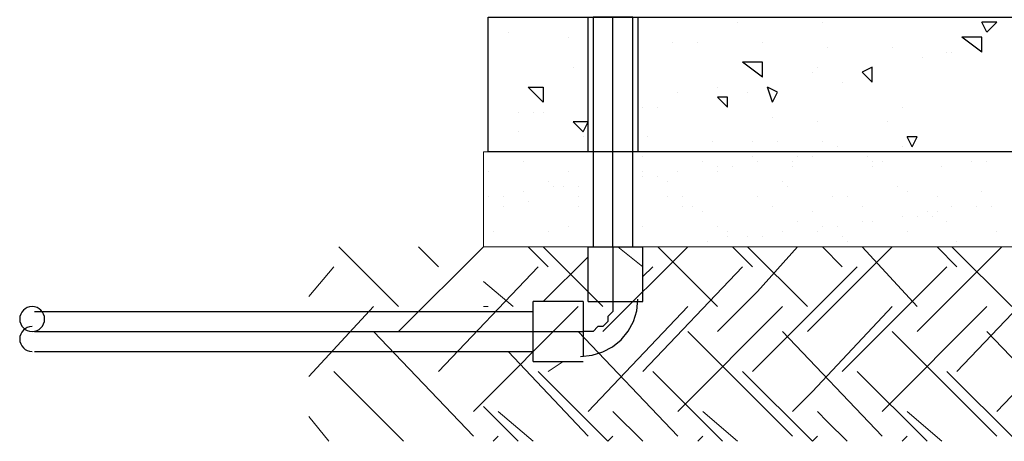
# Model space of a CAD drawing. Header units: millimetres. Extents: x 0 to 420, y 0 to 297.
# Tile 11 of 100: x 59.01 to 67.37, y 189.44 to 193.02. Entities that reach past the tile are written whole.
import ezdxf

# ---------------------------------------------------------------- set-up
doc = ezdxf.new("R2010")
doc.units = ezdxf.units.MM
doc.layers.add('LINE_000000', color=7, linetype='Continuous')

msp = doc.modelspace()

# ---------------------------------------------------------------- linework, layer by layer
at = {"layer": 'LINE_000000', "lineweight": 25}
for p, q in [((64.0503, 191.0927), (64.0503, 193.04)), ((65.1087, 192.9977), (65.1087, 192.9977)), ((65.8283, 192.9977), (65.8283, 192.9977)), ((67.2253, 192.913), (67.183, 192.9977)), ((67.31, 192.9977), (67.183, 192.9977)), ((67.2253, 192.913), (67.31, 192.9977)), ((63.1613, 192.913), (63.1613, 192.913)), ((63.6693, 192.8707), (63.6693, 192.8707)), ((64.5583, 192.8283), (64.5583, 192.8283)), ((64.77, 192.8283), (64.77, 192.8283)), ((65.3203, 192.8283), (65.3203, 192.8283)), ((67.183, 192.7437), (67.0137, 192.8707)), ((67.183, 192.8707), (67.0137, 192.8707)), ((67.183, 192.7437), (67.183, 192.8707)), ((64.262, 192.786), (64.262, 192.786)), ((64.262, 192.786), (64.262, 192.786)), ((65.8707, 192.786), (65.8707, 192.786)), ((66.421, 192.786), (66.421, 192.786)), ((66.8867, 192.7437), (66.8867, 192.7437)), ((66.929, 192.7437), (66.929, 192.7437)), ((65.3203, 192.532), (65.151, 192.659)), ((65.3203, 192.659), (65.151, 192.659)), ((65.3203, 192.532), (65.3203, 192.659)), ((66.675, 192.7013), (66.675, 192.7013)), ((63.7117, 192.6167), (63.7117, 192.6167)), ((65.7437, 192.5743), (65.7437, 192.5743)), ((65.786, 192.6167), (65.786, 192.6167)), ((66.2517, 192.6167), (66.167, 192.5743)), ((66.2517, 192.4897), (66.167, 192.5743)), ((66.2517, 192.4897), (66.2517, 192.6167)), ((65.9977, 192.4897), (65.9977, 192.4897)), ((63.4577, 192.3203), (63.3307, 192.4473)), ((64.6007, 192.405), (64.6007, 192.405)), ((64.9393, 192.4473), (64.9393, 192.4473)), ((65.1934, 192.405), (65.1934, 192.405)), ((65.405, 192.3203), (65.3627, 192.4473)), ((65.4473, 192.405), (65.3627, 192.4473)), ((65.405, 192.3203), (65.4473, 192.405)), ((65.024, 192.278), (64.9393, 192.3627)), ((65.024, 192.3627), (64.9393, 192.3627)), ((65.024, 192.278), (65.024, 192.3627)), ((63.246, 192.2357), (63.246, 192.2357)), ((63.373, 192.2357), (63.373, 192.2357)), ((63.4577, 192.2357), (63.4577, 192.2357)), ((64.3043, 192.278), (64.3043, 192.278)), ((64.4313, 192.278), (64.4313, 192.278)), ((66.5057, 192.278), (66.5057, 192.278)), ((63.7963, 192.0663), (63.7117, 192.151)), ((63.8387, 192.151), (63.7117, 192.151)), ((63.7963, 192.0663), (63.8387, 192.151)), ((65.405, 192.1933), (65.405, 192.1933)), ((65.786, 192.151), (65.786, 192.151)), ((66.3787, 192.151), (66.3787, 192.151)), ((63.246, 192.0663), (63.246, 192.0663)), ((63.7963, 192.024), (63.7963, 192.024)), ((64.3467, 192.024), (64.3467, 192.024)), ((64.897, 191.9817), (64.897, 191.9817)), ((65.2357, 191.9817), (65.2357, 191.9817)), ((65.4473, 191.9817), (65.4473, 191.9817)), ((65.8283, 191.9817), (65.8283, 191.9817)), ((66.5903, 191.9393), (66.548, 192.024)), ((66.6327, 192.024), (66.548, 192.024)), ((66.5903, 191.9393), (66.6327, 192.024)), ((65.9553, 191.9393), (65.9553, 191.9393)), ((66.5057, 191.9393), (66.5057, 191.9393)), ((67.056, 191.897), (67.056, 191.897)), ((63.8387, 191.0927), (64.3043, 191.0927)), ((63.8387, 190.627), (63.8387, 191.0927)), ((64.0503, 191.0927), (64.0503, 190.627)), ((64.3043, 190.627), (64.3043, 191.0927)), ((63.373, 190.119), (63.373, 190.627)), ((63.7963, 190.627), (63.7963, 190.1613)), ((63.8387, 190.627), (64.3043, 190.627)), ((59.1397, 190.5423), (63.373, 190.5423)), ((59.1397, 190.373), (63.373, 190.373)), ((63.373, 190.373), (63.7963, 190.373)), ((59.1397, 190.2037), (63.373, 190.2037)), ((63.373, 190.119), (63.7963, 190.119))]:
    msp.add_line(p, q, dxfattribs=at)
at = {"layer": 'LINE_000000', "lineweight": 0}
for p, q in [((63.2883, 191.897), (63.2883, 191.897)), ((63.2883, 191.8123), (63.2883, 191.8123)), ((64.3043, 191.8547), (64.3043, 191.8547)), ((64.8123, 191.8123), (64.8123, 191.8123)), ((65.2357, 191.8547), (65.2357, 191.8547)), ((65.278, 191.8123), (65.278, 191.8123)), ((65.5743, 191.8123), (65.5743, 191.8123)), ((65.6167, 191.8547), (65.6167, 191.8547)), ((65.7437, 191.8547), (65.7437, 191.8547)), ((66.2093, 191.8547), (66.2093, 191.8547)), ((66.2517, 191.8123), (66.2517, 191.8123)), ((66.3363, 191.8123), (66.3363, 191.8123)), ((67.0983, 191.8123), (67.0983, 191.8123)), ((67.2253, 191.8123), (67.2253, 191.8123)), ((62.992, 191.7277), (62.992, 191.7277)), ((63.6693, 191.7277), (63.6693, 191.7277)), ((64.3043, 191.7277), (64.3043, 191.7277)), ((64.6007, 191.7277), (64.6007, 191.7277)), ((64.9393, 191.77), (64.9393, 191.77)), ((64.9393, 191.7277), (64.9393, 191.7277)), ((65.0663, 191.77), (65.0663, 191.77)), ((65.5743, 191.77), (65.5743, 191.77)), ((66.2517, 191.77), (66.2517, 191.77)), ((66.8443, 191.77), (66.8443, 191.77)), ((63.5, 191.643), (63.5, 191.643)), ((64.3043, 191.6853), (64.3043, 191.6853)), ((64.4313, 191.6853), (64.4313, 191.6853)), ((64.516, 191.643), (64.516, 191.643)), ((65.4897, 191.643), (65.4897, 191.643)), ((63.2883, 191.5583), (63.2883, 191.5583)), ((63.5423, 191.6007), (63.5423, 191.6007)), ((63.627, 191.6007), (63.627, 191.6007)), ((63.754, 191.6007), (63.754, 191.6007)), ((65.532, 191.6007), (65.532, 191.6007)), ((66.4633, 191.6007), (66.4633, 191.6007)), ((66.548, 191.5583), (66.548, 191.5583)), ((67.183, 191.5583), (67.183, 191.5583)), ((62.992, 191.516), (62.992, 191.516)), ((62.992, 191.516), (62.992, 191.516)), ((63.119, 191.516), (63.119, 191.516)), ((63.3307, 191.4737), (63.3307, 191.4737)), ((63.754, 191.516), (63.754, 191.516)), ((64.516, 191.516), (64.516, 191.516)), ((64.643, 191.516), (64.643, 191.516)), ((65.278, 191.516), (65.278, 191.516)), ((65.278, 191.516), (65.278, 191.516)), ((65.913, 191.516), (65.913, 191.516)), ((66.04, 191.516), (66.04, 191.516)), ((66.802, 191.516), (66.802, 191.516)), ((63.119, 191.4313), (63.119, 191.4313)), ((63.754, 191.4313), (63.754, 191.4313)), ((64.643, 191.4313), (64.643, 191.4313)), ((64.7277, 191.4313), (64.7277, 191.4313)), ((64.8123, 191.389), (64.8123, 191.389)), ((65.405, 191.4313), (65.405, 191.4313)), ((65.7437, 191.389), (65.7437, 191.389)), ((66.167, 191.4313), (66.167, 191.4313)), ((66.7173, 191.389), (66.7173, 191.389)), ((66.802, 191.389), (66.802, 191.389)), ((66.929, 191.4313), (66.929, 191.4313)), ((67.1407, 191.4313), (67.1407, 191.4313)), ((67.2677, 191.4313), (67.2677, 191.4313)), ((65.6167, 191.3043), (65.6167, 191.3043)), ((66.167, 191.3043), (66.167, 191.3043)), ((66.2517, 191.3043), (66.2517, 191.3043)), ((66.5057, 191.3467), (66.5057, 191.3467)), ((66.6327, 191.3467), (66.6327, 191.3467)), ((66.7597, 191.3467), (66.7597, 191.3467)), ((66.8867, 191.3043), (66.8867, 191.3043)), ((63.0343, 191.2197), (63.0343, 191.2197)), ((63.0343, 191.2197), (63.0343, 191.2197)), ((63.5, 191.2197), (63.5, 191.2197)), ((63.6693, 191.262), (63.6693, 191.262)), ((64.3043, 191.262), (64.3043, 191.262)), ((64.9393, 191.262), (64.9393, 191.262)), ((65.024, 191.2197), (65.024, 191.2197)), ((65.4897, 191.2197), (65.4897, 191.2197)), ((65.786, 191.2197), (65.786, 191.2197)), ((65.8283, 191.262), (65.8283, 191.262)), ((65.9553, 191.262), (65.9553, 191.262)), ((66.548, 191.2197), (66.548, 191.2197)), ((67.31, 191.2197), (67.31, 191.2197)), ((64.8547, 191.135), (64.8547, 191.135)), ((65.024, 191.1773), (65.024, 191.1773)), ((65.1934, 191.1773), (65.1934, 191.1773)), ((65.3203, 191.1773), (65.3203, 191.1773)), ((65.9977, 191.1773), (65.9977, 191.1773)), ((66.04, 191.135), (66.04, 191.135)), ((66.9713, 191.135), (66.9713, 191.135)), ((62.23, 190.5847), (61.722, 191.0927)), ((62.23, 190.373), (62.9497, 191.0927)), ((62.5687, 190.9233), (62.3993, 191.0927)), ((63.5, 190.9233), (63.3307, 191.0927)), ((63.9657, 190.5847), (63.4577, 191.0927)), ((63.9657, 190.373), (64.6853, 191.0927)), ((64.3043, 190.9233), (64.0927, 191.0927)), ((64.9393, 190.5847), (64.4313, 191.0927)), ((64.516, 191.0927), (64.516, 191.0927)), ((64.643, 191.0927), (64.643, 191.0927)), ((65.2357, 190.9233), (65.0663, 191.0927)), ((65.7014, 190.5847), (65.1934, 191.0927)), ((65.7014, 190.373), (66.421, 191.0927)), ((65.9977, 190.9233), (65.8283, 191.0927)), ((66.6327, 190.5847), (66.167, 191.0927)), ((66.6327, 190.373), (67.3523, 191.0927)), ((66.9713, 190.9233), (66.802, 191.0927)), ((67.437, 190.5847), (66.929, 191.0927)), ((67.2253, 191.0927), (67.2253, 191.0927)), ((63.4577, 190.627), (63.8387, 191.008)), ((61.468, 190.6693), (61.6797, 190.9233)), ((62.5687, 190.0343), (63.4153, 190.9233)), ((64.3043, 190.8387), (64.389, 190.9233)), ((64.3043, 190.0343), (65.151, 190.9233)), ((65.9977, 190.0343), (66.8867, 190.9233)), ((66.9713, 190.0343), (67.818, 190.9233)), ((63.2037, 190.5847), (62.9497, 190.7963)), ((61.468, 189.992), (62.0184, 190.5847)), ((62.865, 189.6957), (63.754, 190.5847)), ((62.9497, 190.5847), (62.992, 190.5847)), ((63.8387, 189.6957), (64.6853, 190.5847)), ((64.6007, 189.6957), (65.4897, 190.5847)), ((66.3363, 189.6957), (67.2253, 190.5847)), ((67.31, 189.6957), (68.1567, 190.5847)), ((62.865, 189.484), (62.0184, 190.373)), ((64.6007, 189.484), (63.754, 190.373)), ((65.5743, 189.484), (64.6853, 190.373)), ((66.3363, 189.484), (65.4897, 190.373)), ((67.31, 189.484), (66.421, 190.373)), ((68.072, 189.484), (67.2253, 190.373)), ((63.8387, 189.484), (63.1613, 190.2037)), ((63.5, 190.0343), (63.627, 190.119)), ((62.2723, 189.4417), (61.6797, 190.0343)), ((64.008, 189.4417), (63.4153, 190.0343)), ((64.9817, 189.4417), (64.389, 190.0343)), ((65.7437, 189.4417), (65.151, 190.0343)), ((66.7173, 189.4417), (66.1247, 190.0343)), ((67.4793, 189.4417), (66.8867, 190.0343)), ((63.246, 189.4417), (62.9497, 189.738)), ((61.6373, 189.4417), (61.468, 189.6533)), ((63.373, 189.4417), (63.0767, 189.6957)), ((64.3043, 189.4417), (64.0503, 189.6957)), ((65.1087, 189.4417), (64.8123, 189.6957)), ((66.8443, 189.4417), (66.548, 189.6957)), ((63.0343, 189.4417), (63.0767, 189.484)), ((64.008, 189.4417), (64.0503, 189.484)), ((64.77, 189.4417), (64.8123, 189.484)), ((65.7437, 189.4417), (65.786, 189.484)), ((66.5057, 189.4417), (66.548, 189.484))]:
    msp.add_line(p, q, dxfattribs=at)
at = {"layer": 'LINE_000000', "lineweight": 25}
for points in [[(62.992, 193.04), (80.264, 193.04), (80.264, 191.897), (62.992, 191.897), (62.992, 193.04)], [(63.8387, 193.04), (64.262, 193.04), (64.262, 191.897), (63.8387, 191.897), (63.8387, 193.04)], [(64.2197, 191.0927), (64.2197, 193.04), (63.881, 193.04), (63.881, 191.0927), (64.2197, 191.0927)]]:
    msp.add_lwpolyline(points, close=True, dxfattribs=at)
for points in [[(63.3307, 192.4473), (63.4577, 192.4473), (63.4577, 192.3203)], [(63.7752, 190.1613), (63.8733, 190.1712), (63.9647, 190.1996), (64.0474, 190.2445), (64.1194, 190.3039), (64.1789, 190.376), (64.2238, 190.4587), (64.2521, 190.55), (64.262, 190.6482)], [(59.1185, 190.5847), (59.0972, 190.5825), (59.0773, 190.5764), (59.0593, 190.5666), (59.0437, 190.5537), (59.0307, 190.538), (59.021, 190.52), (59.0148, 190.5002), (59.0127, 190.4788), (59.0148, 190.4575), (59.021, 190.4376), (59.0307, 190.4197), (59.0437, 190.404), (59.0593, 190.3911), (59.0773, 190.3813), (59.0972, 190.3752), (59.1185, 190.373)], [(59.1185, 190.373), (59.1398, 190.3752), (59.1597, 190.3813), (59.1777, 190.3911), (59.1933, 190.404), (59.2063, 190.4197), (59.216, 190.4376), (59.2222, 190.4575), (59.2243, 190.4788), (59.2222, 190.5002), (59.216, 190.52), (59.2063, 190.538), (59.1933, 190.5537), (59.1777, 190.5666), (59.1597, 190.5764), (59.1398, 190.5825), (59.1185, 190.5847)], [(63.7963, 190.627), (63.7963, 190.627), (63.373, 190.627)], [(64.0503, 190.627), (64.0503, 190.5847), (64.0503, 190.5423), (64.008, 190.5), (64.008, 190.4577), (63.9657, 190.4153), (63.9233, 190.4153), (63.881, 190.373), (63.8387, 190.373), (63.7963, 190.373)], [(59.1185, 190.4153), (59.0972, 190.4132), (59.0773, 190.407), (59.0593, 190.3973), (59.0437, 190.3843), (59.0307, 190.3687), (59.021, 190.3507), (59.0148, 190.3308), (59.0127, 190.3095), (59.0148, 190.2881), (59.021, 190.2683), (59.0307, 190.2503), (59.0437, 190.2346), (59.0593, 190.2217), (59.0773, 190.212), (59.0972, 190.2058), (59.1185, 190.2037)]]:
    msp.add_lwpolyline(points, dxfattribs=at)
at = {"layer": 'LINE_000000', "lineweight": 0}
msp.add_lwpolyline([(80.264, 191.897), (80.264, 191.0927), (62.9497, 191.0927), (62.9497, 191.897), (80.264, 191.897)], close=True, dxfattribs=at)
for points in [[(64.9393, 190.373), (65.278, 190.7117), (65.6167, 191.0927)], [(65.2357, 190.0343), (65.4897, 190.2883), (66.1247, 190.9233)], [(65.5743, 189.6957), (65.7437, 189.865), (66.421, 190.5847)], [(66.04, 189.4417), (65.8707, 189.611), (65.786, 189.6957)]]:
    msp.add_lwpolyline(points, dxfattribs=at)

doc.saveas('drawing.dxf')
